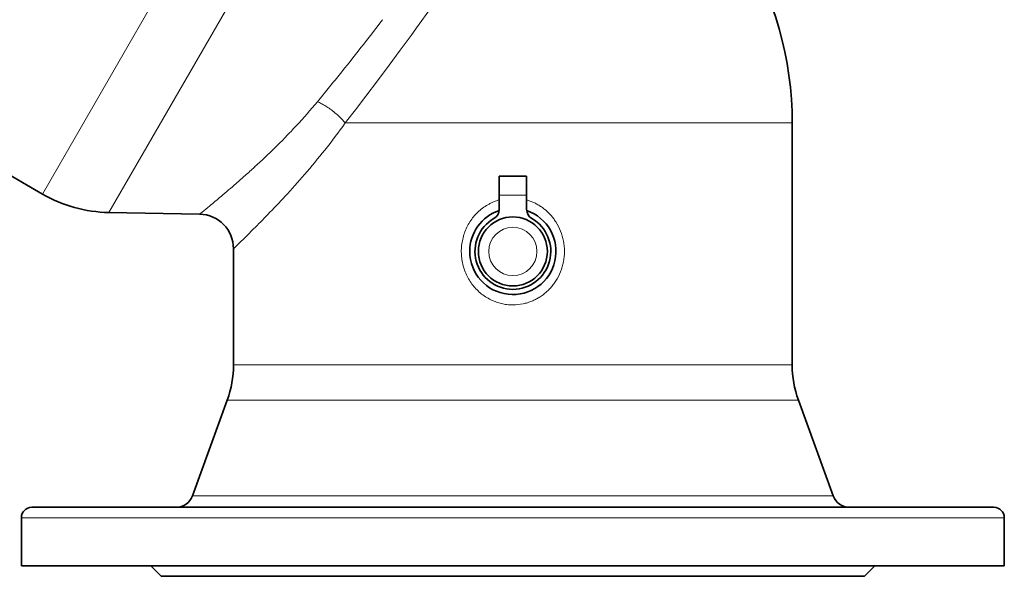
# Model space of a CAD drawing. Header units: inches. Extents: x 2941 to 3337, y 359 to 776.
# Tile 5 of 28: x 2982 to 3039, y 492 to 525. Entities that reach past the tile are written whole.
import ezdxf

# ---------------------------------------------------------------- set-up
doc = ezdxf.new("R2010")
doc.units = ezdxf.units.IN
doc.header["$MEASUREMENT"] = 0

msp = doc.modelspace()

# ---------------------------------------------------------------- linework, layer by layer
at = {"color": 7, "lineweight": 13}
for p, q in [((2995.13, 534.521), (2983.538, 514.444)), ((2987.392, 513.373), (2997.989, 531.727)), ((3001.093, 518.564), (3027.019, 518.564)), ((3027.019, 504.54), (2996.602, 504.54)), ((3010.819, 502.488), (2996.285, 502.488)), ((3027.381, 502.488), (3010.819, 502.488)), ((2994.512, 496.94), (3010.819, 496.94)), ((3010.819, 496.94), (3029.4, 496.94)), ((2985.808, 495.682), (3024.483, 495.682)), ((3024.483, 495.682), (3039.319, 495.682))]:
    msp.add_line(p, q, dxfattribs=at)
at = {"color": 7, "lineweight": 35}
for p, q in [((2976.164, 518.701), (2983.538, 514.444)), ((3027.019, 504.54), (3027.019, 518.564)), ((2992.655, 513.277), (2987.392, 513.373)), ((2994.619, 504.54), (2994.619, 511.278)), ((2994.257, 502.488), (2992.238, 496.94)), ((3027.381, 502.488), (3029.4, 496.94)), ((2982.319, 492.882), (3039.319, 492.882)), ((3031.219, 492.282), (2990.419, 492.282))]:
    msp.add_line(p, q, dxfattribs=at)
at = {"color": 7, "lineweight": 35, "ltscale": 0.1375}
for p, q in [((3010.019, 514.376), (3010.019, 515.476)), ((3011.619, 515.476), (3011.619, 514.376))]:
    msp.add_line(p, q, dxfattribs=at)
at = {"color": 7, "lineweight": 35, "ltscale": 0.2}
msp.add_line((3011.619, 515.476), (3010.019, 515.476), dxfattribs=at)
at = {"color": 7, "lineweight": 35, "ltscale": 0.104131}
for p, q in [((3010.019, 513.543), (3010.019, 514.376)), ((3011.619, 513.543), (3011.619, 514.376))]:
    msp.add_line(p, q, dxfattribs=at)
at = {"color": 7, "lineweight": 13, "ltscale": 0.2}
msp.add_line((3010.019, 514.376), (3011.619, 514.376), dxfattribs=at)
at = {"color": 7, "lineweight": 13, "ltscale": 0.023509}
msp.add_line((2992.655, 513.277), (2992.801, 513.396), dxfattribs=at)
at = {"color": 7, "lineweight": 13, "ltscale": 0.247895}
msp.add_line((2996.602, 504.54), (2994.619, 504.54), dxfattribs=at)
at = {"color": 7, "lineweight": 13, "ltscale": 0.253432}
msp.add_line((2996.285, 502.488), (2994.257, 502.488), dxfattribs=at)
at = {"color": 7, "lineweight": 13, "ltscale": 0.284331}
msp.add_line((2992.238, 496.94), (2994.512, 496.94), dxfattribs=at)
at = {"color": 7, "lineweight": 35, "ltscale": 0.003754}
msp.add_line((2982.919, 496.282), (2982.949, 496.282), dxfattribs=at)
at = {"color": 7, "lineweight": 35, "ltscale": 0.027407}
msp.add_line((2982.949, 496.282), (2983.168, 496.282), dxfattribs=at)
at = {"color": 7, "lineweight": 35, "ltscale": 0.050034}
msp.add_line((2983.168, 496.282), (2983.568, 496.282), dxfattribs=at)
at = {"color": 7, "lineweight": 35, "ltscale": 0.150874}
msp.add_line((2983.568, 496.282), (2984.775, 496.282), dxfattribs=at)
at = {"color": 7, "lineweight": 35, "ltscale": 0.194863}
msp.add_line((2984.775, 496.282), (2986.334, 496.282), dxfattribs=at)
at = {"color": 7, "lineweight": 35, "ltscale": 0.162619}
msp.add_line((2986.334, 496.282), (2987.635, 496.282), dxfattribs=at)
at = {"color": 7, "lineweight": 35, "ltscale": 0.19272}
msp.add_line((2987.635, 496.282), (2989.177, 496.282), dxfattribs=at)
at = {"color": 7, "lineweight": 35, "ltscale": 0.222868}
msp.add_line((2989.177, 496.282), (2990.96, 496.282), dxfattribs=at)
at = {"color": 7, "lineweight": 35, "ltscale": 0.252136}
msp.add_line((2990.96, 496.282), (2992.977, 496.282), dxfattribs=at)
at = {"color": 7, "lineweight": 35, "ltscale": 0.279512}
msp.add_line((2992.977, 496.282), (2995.213, 496.282), dxfattribs=at)
at = {"color": 7, "lineweight": 35, "ltscale": 0.303967}
msp.add_line((2995.213, 496.282), (2997.645, 496.282), dxfattribs=at)
at = {"color": 7, "lineweight": 35, "ltscale": 0.324524}
msp.add_line((2997.645, 496.282), (3000.241, 496.282), dxfattribs=at)
at = {"color": 7, "lineweight": 35, "ltscale": 0.340354}
msp.add_line((3000.241, 496.282), (3002.964, 496.282), dxfattribs=at)
at = {"color": 7, "lineweight": 35, "ltscale": 0.350855}
msp.add_line((3002.964, 496.282), (3005.771, 496.282), dxfattribs=at)
at = {"color": 7, "lineweight": 35, "ltscale": 0.355691}
msp.add_line((3005.771, 496.282), (3008.616, 496.282), dxfattribs=at)
at = {"color": 7, "lineweight": 35, "ltscale": 0.354825}
msp.add_line((3008.616, 496.282), (3011.455, 496.282), dxfattribs=at)
at = {"color": 7, "lineweight": 35, "ltscale": 0.348518}
msp.add_line((3011.455, 496.282), (3014.243, 496.282), dxfattribs=at)
at = {"color": 7, "lineweight": 35, "ltscale": 0.337291}
msp.add_line((3014.243, 496.282), (3016.941, 496.282), dxfattribs=at)
at = {"color": 7, "lineweight": 35, "ltscale": 0.321857}
msp.add_line((3016.941, 496.282), (3019.516, 496.282), dxfattribs=at)
at = {"color": 7, "lineweight": 35, "ltscale": 0.303054}
msp.add_line((3019.516, 496.282), (3021.941, 496.282), dxfattribs=at)
at = {"color": 7, "lineweight": 35, "ltscale": 0.281774}
msp.add_line((3021.941, 496.282), (3024.195, 496.282), dxfattribs=at)
at = {"color": 7, "lineweight": 35, "ltscale": 0.268246}
msp.add_line((3024.195, 496.282), (3026.341, 496.282), dxfattribs=at)
at = {"color": 7, "lineweight": 35, "ltscale": 0.260754}
msp.add_line((3026.341, 496.282), (3028.427, 496.282), dxfattribs=at)
at = {"color": 7, "lineweight": 35, "ltscale": 0.248602}
msp.add_line((3028.427, 496.282), (3030.416, 496.282), dxfattribs=at)
at = {"color": 7, "lineweight": 35, "ltscale": 0.231585}
msp.add_line((3030.416, 496.282), (3032.268, 496.282), dxfattribs=at)
at = {"color": 7, "lineweight": 35, "ltscale": 0.209728}
msp.add_line((3032.268, 496.282), (3033.946, 496.282), dxfattribs=at)
at = {"color": 7, "lineweight": 35, "ltscale": 0.183316}
msp.add_line((3033.946, 496.282), (3035.413, 496.282), dxfattribs=at)
at = {"color": 7, "lineweight": 35, "ltscale": 0.152904}
msp.add_line((3035.413, 496.282), (3036.636, 496.282), dxfattribs=at)
at = {"color": 7, "lineweight": 35, "ltscale": 0.119297}
msp.add_line((3036.636, 496.282), (3037.59, 496.282), dxfattribs=at)
at = {"color": 7, "lineweight": 35, "ltscale": 0.083509}
msp.add_line((3037.59, 496.282), (3038.258, 496.282), dxfattribs=at)
at = {"color": 7, "lineweight": 35, "ltscale": 0.046677}
msp.add_line((3038.258, 496.282), (3038.632, 496.282), dxfattribs=at)
at = {"color": 7, "lineweight": 35, "ltscale": 0.009523}
msp.add_line((3038.632, 496.282), (3038.708, 496.282), dxfattribs=at)
at = {"color": 7, "lineweight": 35, "ltscale": 0.001384}
msp.add_line((3038.708, 496.282), (3038.719, 496.282), dxfattribs=at)
at = {"color": 7, "lineweight": 13, "ltscale": 0.436112}
msp.add_line((2982.319, 495.682), (2985.808, 495.682), dxfattribs=at)
at = {"color": 7, "lineweight": 35, "ltscale": 0.35}
for p, q in [((2982.319, 492.882), (2982.319, 495.682)), ((3039.319, 492.882), (3039.319, 495.682))]:
    msp.add_line(p, q, dxfattribs=at)
at = {"color": 7, "lineweight": 35, "ltscale": 0.106066}
for p, q in [((2990.419, 492.282), (2989.819, 492.882)), ((3031.219, 492.282), (3031.819, 492.882))]:
    msp.add_line(p, q, dxfattribs=at)
at = {"color": 7, "lineweight": 13}
for points in [[(3001.093, 518.564), (3001.69, 519.335), (3002.287, 520.113), (3002.972, 521.014), (3003.652, 521.92), (3004.29, 522.782), (3004.918, 523.641), (3005.229, 524.072), (3005.538, 524.503), (3006.034, 525.203)], [(3001.093, 518.564), (3001.048, 518.619), (3001.002, 518.672), (3000.955, 518.725), (3000.907, 518.778), (3000.857, 518.83), (3000.807, 518.882), (3000.755, 518.932), (3000.724, 518.962), (3000.693, 518.991), (3000.631, 519.048), (3000.567, 519.104), (3000.501, 519.16), (3000.435, 519.214), (3000.368, 519.267), (3000.3, 519.318), (3000.231, 519.369), (3000.161, 519.418), (3000.126, 519.442), (3000.091, 519.465), (3000.03, 519.505), (2999.969, 519.543), (2999.907, 519.58), (2999.845, 519.616), (2999.783, 519.651), (2999.72, 519.684), (2999.657, 519.716), (2999.6, 519.744), (2999.543, 519.771), (2999.485, 519.796)], [(3010.019, 514.105), (3009.945, 514.082), (3009.872, 514.058), (3009.8, 514.032), (3009.728, 514.004), (3009.657, 513.974), (3009.587, 513.942), (3009.517, 513.908), (3009.477, 513.888), (3009.438, 513.867), (3009.398, 513.845), (3009.359, 513.823), (3009.282, 513.777), (3009.207, 513.728), (3009.132, 513.677), (3009.06, 513.624), (3008.989, 513.569), (3008.92, 513.512), (3008.852, 513.452), (3008.787, 513.391), (3008.723, 513.328), (3008.661, 513.263), (3008.601, 513.196), (3008.543, 513.127), (3008.486, 513.057), (3008.432, 512.984), (3008.379, 512.909), (3008.329, 512.833), (3008.281, 512.755), (3008.235, 512.677), (3008.192, 512.596), (3008.15, 512.515), (3008.112, 512.432), (3008.075, 512.348), (3008.041, 512.263), (3008.01, 512.177), (3007.981, 512.091), (3007.954, 512.003), (3007.93, 511.915), (3007.909, 511.826), (3007.89, 511.736), (3007.873, 511.646), (3007.86, 511.556), (3007.848, 511.465), (3007.84, 511.373), (3007.834, 511.282), (3007.83, 511.19), (3007.83, 511.099), (3007.832, 511.007), (3007.836, 510.916), (3007.843, 510.824), (3007.853, 510.733), (3007.865, 510.642), (3007.88, 510.552), (3007.897, 510.462), (3007.917, 510.373), (3007.94, 510.284), (3007.965, 510.196), (3007.993, 510.108), (3008.023, 510.022), (3008.055, 509.937), (3008.09, 509.852), (3008.127, 509.77), (3008.166, 509.689), (3008.208, 509.609), (3008.252, 509.53), (3008.298, 509.452), (3008.346, 509.376), (3008.396, 509.302), (3008.449, 509.229), (3008.503, 509.157), (3008.56, 509.087), (3008.619, 509.019), (3008.679, 508.953), (3008.742, 508.888), (3008.806, 508.826), (3008.873, 508.765), (3008.941, 508.706), (3009.01, 508.649), (3009.082, 508.595), (3009.155, 508.542), (3009.229, 508.492), (3009.305, 508.445), (3009.382, 508.399), (3009.461, 508.356), (3009.541, 508.315), (3009.581, 508.296), (3009.622, 508.277), (3009.677, 508.253), (3009.732, 508.23), (3009.787, 508.208), (3009.861, 508.181), (3009.935, 508.156), (3010.01, 508.133), (3010.086, 508.112), (3010.162, 508.093), (3010.239, 508.077), (3010.316, 508.062), (3010.393, 508.049), (3010.478, 508.038), (3010.563, 508.029), (3010.648, 508.023), (3010.733, 508.019), (3010.819, 508.018)], [(3011.619, 514.105), (3011.671, 514.089), (3011.722, 514.073), (3011.774, 514.055), (3011.825, 514.037), (3011.875, 514.018), (3011.926, 513.997), (3011.975, 513.976), (3012.025, 513.954), (3012.074, 513.931), (3012.123, 513.907), (3012.171, 513.883), (3012.219, 513.857), (3012.272, 513.827), (3012.326, 513.795), (3012.378, 513.762), (3012.43, 513.729), (3012.482, 513.694), (3012.532, 513.658), (3012.582, 513.621), (3012.625, 513.588), (3012.667, 513.554), (3012.709, 513.52), (3012.75, 513.484), (3012.79, 513.448), (3012.83, 513.411), (3012.869, 513.374), (3012.907, 513.336), (3012.945, 513.297), (3012.982, 513.257), (3013.019, 513.217), (3013.054, 513.176), (3013.094, 513.129), (3013.133, 513.08), (3013.171, 513.031), (3013.207, 512.982), (3013.243, 512.931), (3013.278, 512.88), (3013.312, 512.828)], [(3013.312, 509.407), (3013.276, 509.352), (3013.24, 509.299), (3013.202, 509.246), (3013.163, 509.194), (3013.123, 509.142), (3013.082, 509.092), (3013.039, 509.042), (3012.996, 508.994), (3012.952, 508.946), (3012.907, 508.899), (3012.86, 508.853), (3012.817, 508.812), (3012.773, 508.772), (3012.728, 508.733), (3012.683, 508.694), (3012.63, 508.651), (3012.576, 508.61), (3012.521, 508.569), (3012.466, 508.53), (3012.409, 508.493), (3012.351, 508.456), (3012.293, 508.421), (3012.241, 508.391), (3012.189, 508.363), (3012.136, 508.335), (3012.083, 508.309), (3012.029, 508.283), (3011.975, 508.259), (3011.92, 508.236), (3011.864, 508.213), (3011.801, 508.19), (3011.737, 508.167), (3011.672, 508.147), (3011.607, 508.127), (3011.542, 508.11), (3011.476, 508.093), (3011.41, 508.079)]]:
    msp.add_lwpolyline(points, dxfattribs=at)
at = {"color": 7, "lineweight": 35}
msp.add_circle((3010.819, 511.118), 2, dxfattribs=at)
msp.add_circle((3010.819, 511.118), 2, dxfattribs=at)
at = {"color": 7, "lineweight": 13}
msp.add_circle((3010.819, 511.118), 1.4, dxfattribs=at)
at = {"color": 7, "lineweight": 35}
for centre, radius, start, end in [((3007.019, 518.564), 20, 0, 31.6512), ((2987.538, 521.372), 8, 240, 268.9546), ((3010.819, 511.118), 2.5, 180, 71.2707), ((3010.819, 511.118), 2.5, 108.7291, 180), ((3009.419, 513.543), 0.6, 300, 0), ((3012.219, 513.543), 0.6, 180, 240), ((2992.619, 511.277), 2, 0.0023, 88.9521), ((3010.819, 511.118), 2.2, 120, 60), ((2988.619, 504.54), 6, 340, 0), ((3033.019, 504.54), 6, 180, 200), ((2991.298, 497.282), 1, 270, 340), ((3030.34, 497.282), 1, 200.0001, 269.9898), ((2982.919, 495.682), 0.6, 90, 180), ((3038.719, 495.682), 0.6, 360, 89.9827)]:
    msp.add_arc(centre, radius, start, end, dxfattribs=at)
at = {"color": 7, "lineweight": 13}
for centre, radius, start, end in [((2887.42, 612.976), 145.733, 321.84093, 322.64508), ((2867.322, 628.758), 171.288, 321.16241, 321.84383), ((2852.341, 640.787), 190.5, 320.86811, 321.17007), ((2843.008, 648.379), 202.531, 320.58896, 320.86839), ((2976.049, 539.12), 30.375, 316.9883, 320.4925), ((2972.213, 539.042), 35.403, 321.4852, 324.6608), ((2971.571, 543.252), 36.469, 315.6333, 317.0412), ((2968.127, 546.622), 41.287, 314.4278, 315.6321), ((2963.087, 551.801), 48.514, 312.4732, 314.3969), ((2965.947, 544.006), 43.397, 319.0785, 321.5082), ((2957.718, 557.602), 56.419, 311.7565, 312.5168), ((2949.202, 567.237), 69.277, 310.1791, 311.12909), ((2953.817, 561.958), 62.265, 311.12512, 311.76513), ((2958.978, 550.024), 52.605, 317.2671, 319.0987), ((2943.679, 573.724), 77.797, 309.55978, 310.20418), ((2951.663, 556.756), 62.547, 315.92973, 317.28398), ((2940.873, 577.062), 82.158, 309.20229, 309.58612), ((2944.945, 563.236), 71.881, 315.01214, 315.94331), ((3010.67, 511.143), 3.133, 21.5657, 32.533), ((2939.174, 568.985), 80.026, 314.38795, 315.02211), ((3010.628, 511.125), 3.18, 10.7451, 21.5935), ((2938.462, 569.656), 81.005, 313.88885, 314.41578), ((3010.602, 511.118), 3.206, 359.9873, 10.7715), ((3010.602, 511.117), 3.206, 349.2261, 0.0097), ((3010.626, 511.111), 3.181, 338.4083, 349.2522), ((3010.672, 511.091), 3.132, 327.463, 338.4375), ((3010.82, 510.897), 2.879, 269.9884, 281.826)]:
    msp.add_arc(centre, radius, start, end, dxfattribs=at)

doc.saveas('drawing.dxf')
